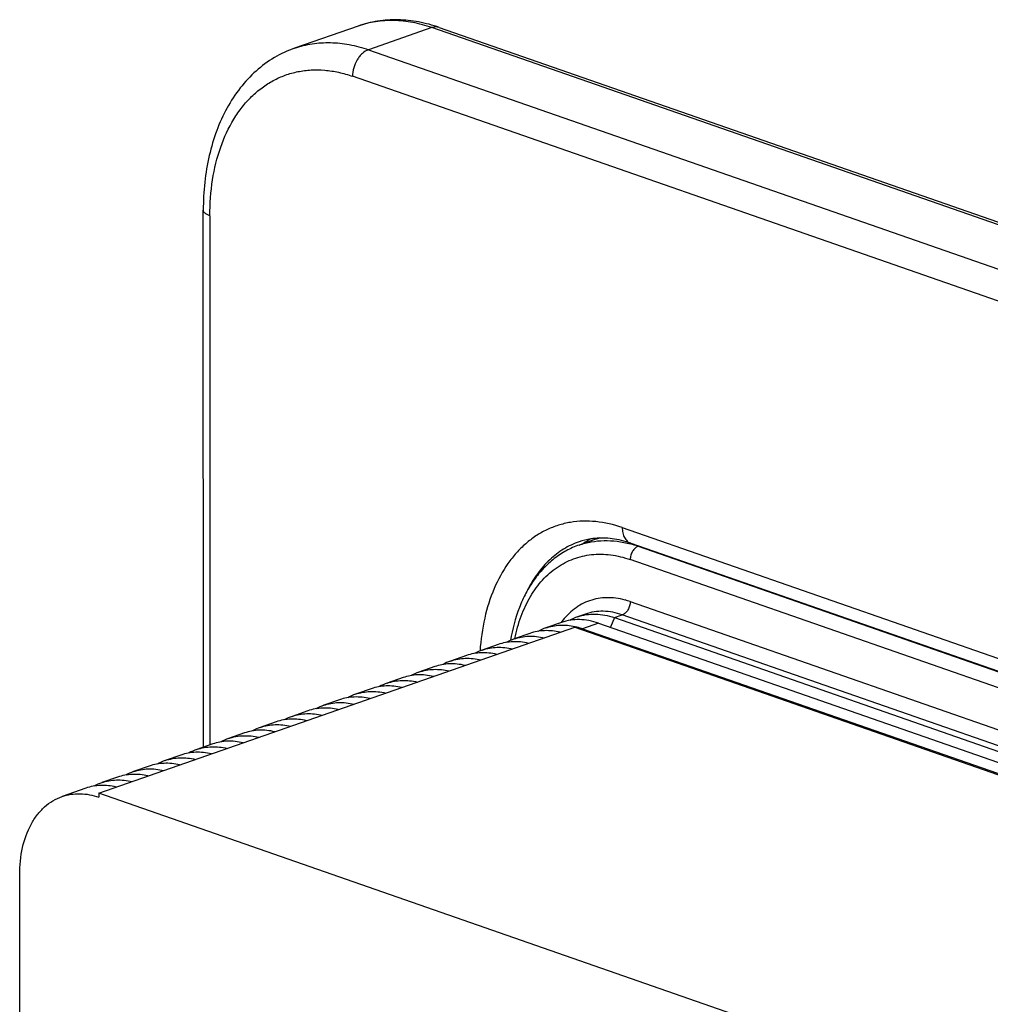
# Model space of a CAD drawing. Header units: millimetres. Extents: x -115 to 574, y -13 to 492.
# Tile 8 of 23: x 322 to 365, y 125 to 169. Entities that reach past the tile are written whole.
import ezdxf

# ---------------------------------------------------------------- set-up
doc = ezdxf.new("R2010")
doc.units = ezdxf.units.MM
doc.header["$LTSCALE"] = 30.734
doc.layers.get('0').update_dxf_attribs({"linetype": 'CONTINUOUS'})

msp = doc.modelspace()

# ---------------------------------------------------------------- linework, layer by layer
at = {"color": 7, "linetype": 'CONTINUOUS'}
for p, q in [((336.741, 168.283), (333.913, 167.297)), ((340.032, 168.214), (337.203, 167.228)), ((417.248, 141.313), (340.032, 168.214)), ((340.361, 168.221), (417.577, 141.32)), ((337.203, 167.228), (414.419, 140.327)), ((413.712, 139.143), (336.496, 166.044)), ((329.843, 136.125), (329.84, 160.072)), ((330.133, 159.825), (330.136, 136.227)), ((348.519, 145.922), (401.693, 127.397)), ((347.304, 145.389), (346.597, 145.142)), ((348.897, 145.224), (402.071, 126.699)), ((349.261, 145.097), (349.231, 145.086)), ((349.231, 145.086), (370.645, 137.622)), ((370.291, 137.03), (348.877, 144.495)), ((348.877, 142.62), (401.91, 124.134)), ((346.878, 142.063), (346.524, 141.94)), ((348.17, 141.905), (347.995, 141.473)), ((348.17, 141.905), (348.523, 142.028)), ((348.17, 141.905), (401.203, 123.419)), ((401.556, 123.542), (348.523, 142.028)), ((325.189, 134.082), (346.402, 141.476)), ((345.817, 141.693), (345.11, 141.447)), ((346.402, 141.476), (399.435, 122.99)), ((346.756, 141.412), (346.735, 141.36)), ((347.463, 141.658), (346.756, 141.412)), ((346.756, 141.412), (399.789, 122.926)), ((347.463, 141.658), (400.496, 123.173)), ((344.403, 141.2), (343.696, 140.954)), ((342.989, 140.707), (342.282, 140.461)), ((341.574, 140.215), (340.867, 139.968)), ((340.16, 139.722), (339.453, 139.475)), ((338.746, 139.229), (338.039, 138.982)), ((337.332, 138.736), (336.625, 138.489)), ((335.918, 138.243), (335.21, 137.996)), ((334.503, 137.75), (333.796, 137.503)), ((333.089, 137.257), (332.382, 137.01)), ((331.675, 136.764), (330.968, 136.517)), ((330.261, 136.271), (329.554, 136.024)), ((328.846, 135.778), (328.139, 135.531)), ((327.432, 135.285), (326.725, 135.039)), ((326.018, 134.792), (325.311, 134.546)), ((324.604, 134.299), (323.543, 133.929)), ((325.189, 134.082), (325.189, 133.894)), ((378.222, 115.596), (325.189, 134.082)), ((321.653, 60.144), (321.653, 130.44))]:
    msp.add_line(p, q, dxfattribs=at)
for centre, radius, start, end in [((348.884, 142.199), 3.672, 118.7548, 124.7893), ((348.555, 141.802), 3.799, 105.8472, 109.2158), ((348.463, 142.066), 3.519, 105.7204, 109.2156), ((347.629, 140.503), 4.855, 70.7447, 74.9935), ((347.763, 139.427), 3.382, 70.7711, 74.8343), ((347.255, 139.846), 2.217, 109.2437, 119.0608), ((345.841, 139.354), 2.217, 109.2437, 119.0608), ((348.423, 139.77), 3.25, 143.5524, 143.7644), ((344.427, 138.861), 2.217, 109.2437, 119.0608), ((343.012, 138.368), 2.217, 109.2437, 119.0608), ((341.598, 137.875), 2.217, 109.2437, 119.0608), ((340.184, 137.382), 2.217, 109.2437, 119.0608), ((338.77, 136.889), 2.217, 109.2437, 119.0608), ((337.355, 136.396), 2.217, 109.2437, 119.0608), ((335.941, 135.903), 2.217, 109.2437, 119.0608), ((334.527, 135.41), 2.217, 109.2437, 119.0608), ((333.113, 134.917), 2.217, 109.2437, 119.0608), ((331.699, 134.424), 2.217, 109.2437, 119.0608), ((330.284, 133.931), 2.217, 109.2437, 119.0608), ((328.87, 133.438), 2.217, 109.2437, 119.0608), ((327.456, 132.945), 2.217, 109.2437, 119.0608), ((326.042, 132.452), 2.217, 109.2437, 119.0608)]:
    msp.add_arc(centre, radius, start, end, dxfattribs=at)
for points, knots in [([(340.361, 168.221), (340.061, 168.325), (339.454, 168.489), (338.527, 168.588), (337.613, 168.529), (337.024, 168.382), (336.741, 168.283)], [0, 0, 0, 0, 0.258161, 0.509403, 0.7559, 1, 1, 1, 1]), ([(340.032, 168.214), (339.753, 168.311), (339.195, 168.463), (338.347, 168.554), (337.522, 168.503), (336.994, 168.371), (336.741, 168.283)], [0, 0, 0, 0, 0.263731, 0.516119, 0.760243, 1, 1, 1, 1]), ([(340.361, 168.221), (340.31, 168.238), (340.197, 168.255), (340.086, 168.233), (340.032, 168.214)], [0, 0, 0, 0, 0.483654, 1, 1, 1, 1]), ([(333.913, 167.297), (333.599, 167.188), (332.987, 166.902), (332.166, 166.297), (331.455, 165.532), (330.868, 164.631), (330.408, 163.614), (330.079, 162.5), (329.882, 161.308), (329.84, 160.488), (329.84, 160.072)], [0, 0, 0, 0, 0.112969, 0.227304, 0.344334, 0.465249, 0.590965, 0.72201, 0.85847, 1, 1, 1, 1]), ([(333.913, 167.297), (334.166, 167.385), (334.694, 167.517), (335.518, 167.569), (336.366, 167.477), (336.925, 167.325), (337.203, 167.228)], [0, 0, 0, 0, 0.239757, 0.483881, 0.736269, 1, 1, 1, 1]), ([(337.203, 167.228), (337.103, 167.193), (336.961, 167.1), (336.805, 166.933), (336.661, 166.726), (336.535, 166.429), (336.496, 166.171), (336.496, 166.044)], [0, 0, 0, 0, 0.21837, 0.3408, 0.469872, 0.737588, 1, 1, 1, 1]), ([(330.133, 159.825), (330.133, 160.361), (330.207, 161.4), (330.56, 162.863), (331.056, 163.943), (331.562, 164.675), (331.982, 165.146), (332.447, 165.544), (332.952, 165.866), (333.491, 166.107), (334.06, 166.265), (334.653, 166.339), (335.262, 166.328), (335.883, 166.232), (336.292, 166.115), (336.496, 166.044)], [0, 0, 0, 0, 0.151403, 0.292718, 0.423103, 0.484488, 0.543613, 0.600886, 0.656831, 0.712063, 0.767248, 0.823056, 0.88011, 0.938949, 1, 1, 1, 1]), ([(330.133, 159.825), (330.091, 159.84), (330.015, 159.871), (329.931, 159.923), (329.884, 159.968), (329.859, 160.002), (329.844, 160.036), (329.84, 160.06), (329.84, 160.072)], [0, 0, 0, 0, 0.334691, 0.607953, 0.722273, 0.823476, 0.91455, 1, 1, 1, 1]), ([(348.519, 145.922), (348.14, 146.054), (347.555, 146.19), (346.774, 146.219), (346.211, 146.165), (345.668, 146.035), (345.149, 145.83), (344.66, 145.554), (344.205, 145.207), (343.788, 144.794), (343.277, 144.148), (342.756, 143.185), (342.343, 141.863), (342.212, 140.914), (342.179, 140.422)], [0, 0, 0, 0, 0.121576, 0.17964, 0.236417, 0.292461, 0.348372, 0.40476, 0.462202, 0.52121, 0.582206, 0.711145, 0.850499, 1, 1, 1, 1]), ([(348.519, 145.922), (348.519, 145.84), (348.534, 145.685), (348.607, 145.475), (348.711, 145.336), (348.813, 145.26), (348.868, 145.234), (348.897, 145.224)], [0, 0, 0, 0, 0.289219, 0.55028, 0.783544, 0.892992, 1, 1, 1, 1]), ([(347.3, 145.44), (347.239, 145.434), (347, 145.404), (346.764, 145.346), (346.594, 145.287)], [0, 0, 0, 0, 0.253608, 1, 1, 1, 1]), ([(346.597, 145.142), (346.774, 145.204), (347.141, 145.3), (347.713, 145.355), (348.301, 145.323), (348.691, 145.245), (348.887, 145.192)], [0, 0, 0, 0, 0.241932, 0.487255, 0.739077, 1, 1, 1, 1]), ([(348.897, 145.224), (348.63, 145.317), (348.102, 145.449), (347.557, 145.465), (347.3, 145.44)], [0, 0, 0, 0, 0.523313, 1, 1, 1, 1]), ([(346.597, 145.142), (346.4, 145.073), (346.013, 144.901), (345.478, 144.549), (344.997, 144.11), (344.573, 143.591), (344.212, 143), (343.811, 142.113), (343.623, 141.388), (343.542, 140.89)], [0, 0, 0, 0, 0.114416, 0.230021, 0.347946, 0.469205, 0.594623, 0.724788, 1, 1, 1, 1]), ([(346.594, 145.287), (346.354, 145.203), (345.887, 144.981), (345.262, 144.499), (344.721, 143.879), (344.432, 143.397), (344.303, 143.14)], [0, 0, 0, 0, 0.236366, 0.47868, 0.732016, 1, 1, 1, 1]), ([(349.231, 145.086), (349.181, 145.069), (349.083, 145.005), (348.971, 144.863), (348.896, 144.687), (348.877, 144.558), (348.877, 144.495)], [0, 0, 0, 0, 0.218525, 0.469506, 0.737411, 1, 1, 1, 1]), ([(343.734, 140.971), (343.803, 141.311), (343.94, 141.807), (344.2, 142.426), (344.493, 142.981), (344.935, 143.59), (345.485, 144.076), (345.968, 144.366), (346.346, 144.534), (346.743, 144.653), (347.295, 144.746), (348.023, 144.734), (348.594, 144.593), (348.877, 144.495)], [0, 0, 0, 0, 0.144943, 0.213866, 0.28042, 0.406791, 0.526037, 0.584002, 0.641398, 0.698718, 0.756459, 0.874862, 1, 1, 1, 1]), ([(348.648, 142.691), (348.513, 142.727), (348.243, 142.782), (347.837, 142.805), (347.442, 142.767), (347.064, 142.668), (346.705, 142.51), (346.372, 142.295), (346.069, 142.024), (345.891, 141.814), (345.808, 141.701)], [0, 0, 0, 0, 0.130507, 0.256429, 0.379075, 0.50001, 0.620943, 0.743585, 0.869502, 1, 1, 1, 1]), ([(348.877, 142.62), (348.877, 142.556), (348.858, 142.428), (348.783, 142.252), (348.671, 142.11), (348.573, 142.046), (348.523, 142.028)], [0, 0, 0, 0, 0.262589, 0.530494, 0.781475, 1, 1, 1, 1]), ([(347.463, 141.658), (347.324, 141.707), (347.044, 141.783), (346.62, 141.829), (346.208, 141.803), (345.944, 141.737), (345.817, 141.693)], [0, 0, 0, 0, 0.26374, 0.516127, 0.760248, 1, 1, 1, 1]), ([(346.524, 141.94), (346.651, 141.984), (346.915, 142.05), (347.327, 142.075), (347.751, 142.029), (348.031, 141.953), (348.17, 141.905)], [0, 0, 0, 0, 0.239752, 0.483873, 0.73626, 1, 1, 1, 1]), ([(348.523, 142.028), (348.384, 142.077), (348.105, 142.153), (347.681, 142.199), (347.268, 142.173), (347.004, 142.107), (346.878, 142.063)], [0, 0, 0, 0, 0.26374, 0.516127, 0.760248, 1, 1, 1, 1]), ([(345.11, 141.447), (345.211, 141.482), (345.419, 141.538), (345.855, 141.59), (346.189, 141.558), (346.408, 141.51)], [0, 0, 0, 0, 0.243464, 0.489768, 1, 1, 1, 1]), ([(346.408, 141.51), (346.437, 141.504), (346.554, 141.477), (346.67, 141.442), (346.756, 141.412)], [0, 0, 0, 0, 0.24644, 1, 1, 1, 1]), ([(343.696, 140.954), (343.801, 140.991), (344.018, 141.048), (344.355, 141.085), (344.703, 141.073), (344.934, 141.032), (345.05, 141.005)], [0, 0, 0, 0, 0.24267, 0.488407, 0.740046, 1, 1, 1, 1]), ([(345.757, 141.251), (345.641, 141.279), (345.41, 141.319), (345.062, 141.331), (344.725, 141.295), (344.508, 141.237), (344.403, 141.2)], [0, 0, 0, 0, 0.259954, 0.511593, 0.75733, 1, 1, 1, 1]), ([(342.282, 140.461), (342.386, 140.498), (342.603, 140.555), (342.941, 140.592), (343.288, 140.58), (343.52, 140.539), (343.635, 140.512)], [0, 0, 0, 0, 0.24267, 0.488407, 0.740046, 1, 1, 1, 1]), ([(344.343, 140.758), (344.227, 140.786), (343.996, 140.826), (343.648, 140.839), (343.31, 140.802), (343.093, 140.744), (342.989, 140.707)], [0, 0, 0, 0, 0.259954, 0.511593, 0.75733, 1, 1, 1, 1]), ([(340.867, 139.968), (340.972, 140.005), (341.189, 140.062), (341.527, 140.099), (341.874, 140.087), (342.106, 140.046), (342.221, 140.019)], [0, 0, 0, 0, 0.24267, 0.488407, 0.740046, 1, 1, 1, 1]), ([(342.928, 140.265), (342.813, 140.293), (342.581, 140.333), (342.234, 140.346), (341.896, 140.309), (341.679, 140.251), (341.574, 140.215)], [0, 0, 0, 0, 0.259954, 0.511593, 0.75733, 1, 1, 1, 1]), ([(341.514, 139.772), (341.398, 139.8), (341.167, 139.84), (340.82, 139.853), (340.482, 139.816), (340.265, 139.758), (340.16, 139.722)], [0, 0, 0, 0, 0.259954, 0.511593, 0.75733, 1, 1, 1, 1]), ([(340.1, 139.279), (339.984, 139.307), (339.753, 139.347), (339.405, 139.36), (339.068, 139.323), (338.851, 139.265), (338.746, 139.229)], [0, 0, 0, 0, 0.259954, 0.511593, 0.75733, 1, 1, 1, 1]), ([(339.453, 139.475), (339.558, 139.512), (339.775, 139.569), (340.113, 139.606), (340.46, 139.594), (340.691, 139.553), (340.807, 139.526)], [0, 0, 0, 0, 0.24267, 0.488407, 0.740046, 1, 1, 1, 1]), ([(338.686, 138.786), (338.57, 138.814), (338.339, 138.854), (337.991, 138.867), (337.654, 138.83), (337.437, 138.772), (337.332, 138.736)], [0, 0, 0, 0, 0.259954, 0.511593, 0.75733, 1, 1, 1, 1]), ([(338.039, 138.982), (338.144, 139.019), (338.361, 139.076), (338.698, 139.113), (339.046, 139.101), (339.277, 139.061), (339.393, 139.033)], [0, 0, 0, 0, 0.24267, 0.488407, 0.740046, 1, 1, 1, 1]), ([(337.271, 138.293), (337.156, 138.321), (336.924, 138.361), (336.577, 138.374), (336.239, 138.337), (336.022, 138.279), (335.918, 138.243)], [0, 0, 0, 0, 0.259954, 0.511593, 0.75733, 1, 1, 1, 1]), ([(336.625, 138.489), (336.73, 138.526), (336.946, 138.583), (337.284, 138.62), (337.632, 138.608), (337.863, 138.568), (337.979, 138.54)], [0, 0, 0, 0, 0.24267, 0.488407, 0.740046, 1, 1, 1, 1]), ([(335.857, 137.801), (335.742, 137.828), (335.51, 137.868), (335.163, 137.881), (334.825, 137.844), (334.608, 137.786), (334.503, 137.75)], [0, 0, 0, 0, 0.259954, 0.511593, 0.75733, 1, 1, 1, 1]), ([(335.21, 137.996), (335.315, 138.033), (335.532, 138.09), (335.87, 138.127), (336.217, 138.115), (336.449, 138.075), (336.564, 138.047)], [0, 0, 0, 0, 0.24267, 0.488407, 0.740046, 1, 1, 1, 1]), ([(333.796, 137.503), (333.901, 137.54), (334.118, 137.597), (334.456, 137.634), (334.803, 137.622), (335.034, 137.582), (335.15, 137.554)], [0, 0, 0, 0, 0.24267, 0.488407, 0.740046, 1, 1, 1, 1]), ([(332.382, 137.01), (332.487, 137.047), (332.704, 137.104), (333.042, 137.141), (333.389, 137.129), (333.62, 137.089), (333.736, 137.061)], [0, 0, 0, 0, 0.24267, 0.488407, 0.740046, 1, 1, 1, 1]), ([(334.443, 137.308), (334.327, 137.335), (334.096, 137.375), (333.749, 137.388), (333.411, 137.351), (333.194, 137.293), (333.089, 137.257)], [0, 0, 0, 0, 0.259954, 0.511593, 0.75733, 1, 1, 1, 1]), ([(330.968, 136.517), (331.073, 136.554), (331.29, 136.611), (331.627, 136.648), (331.975, 136.636), (332.206, 136.596), (332.322, 136.568)], [0, 0, 0, 0, 0.24267, 0.488407, 0.740046, 1, 1, 1, 1]), ([(333.029, 136.815), (332.913, 136.842), (332.682, 136.882), (332.334, 136.895), (331.997, 136.858), (331.78, 136.8), (331.675, 136.764)], [0, 0, 0, 0, 0.259954, 0.511593, 0.75733, 1, 1, 1, 1]), ([(329.554, 136.024), (329.658, 136.061), (329.875, 136.119), (330.213, 136.155), (330.56, 136.143), (330.792, 136.103), (330.908, 136.075)], [0, 0, 0, 0, 0.24267, 0.488407, 0.740046, 1, 1, 1, 1]), ([(331.615, 136.322), (331.499, 136.349), (331.268, 136.39), (330.92, 136.402), (330.582, 136.365), (330.366, 136.307), (330.261, 136.271)], [0, 0, 0, 0, 0.259954, 0.511593, 0.75733, 1, 1, 1, 1]), ([(330.2, 135.829), (330.085, 135.856), (329.853, 135.897), (329.506, 135.909), (329.168, 135.872), (328.951, 135.814), (328.846, 135.778)], [0, 0, 0, 0, 0.259954, 0.511593, 0.75733, 1, 1, 1, 1]), ([(328.786, 135.336), (328.671, 135.363), (328.439, 135.404), (328.092, 135.416), (327.754, 135.379), (327.537, 135.322), (327.432, 135.285)], [0, 0, 0, 0, 0.259954, 0.511593, 0.75733, 1, 1, 1, 1]), ([(328.139, 135.531), (328.244, 135.568), (328.461, 135.626), (328.799, 135.662), (329.146, 135.65), (329.378, 135.61), (329.493, 135.582)], [0, 0, 0, 0, 0.24267, 0.488407, 0.740046, 1, 1, 1, 1]), ([(327.372, 134.843), (327.256, 134.87), (327.025, 134.911), (326.678, 134.923), (326.34, 134.886), (326.123, 134.829), (326.018, 134.792)], [0, 0, 0, 0, 0.259954, 0.511593, 0.75733, 1, 1, 1, 1]), ([(326.725, 135.039), (326.83, 135.075), (327.047, 135.133), (327.385, 135.17), (327.732, 135.157), (327.963, 135.117), (328.079, 135.089)], [0, 0, 0, 0, 0.24267, 0.488407, 0.740046, 1, 1, 1, 1]), ([(325.958, 134.35), (325.842, 134.377), (325.611, 134.418), (325.263, 134.43), (324.926, 134.393), (324.709, 134.336), (324.604, 134.299)], [0, 0, 0, 0, 0.259954, 0.511593, 0.75733, 1, 1, 1, 1]), ([(325.311, 134.546), (325.416, 134.582), (325.633, 134.64), (325.97, 134.677), (326.318, 134.664), (326.549, 134.624), (326.665, 134.596)], [0, 0, 0, 0, 0.24267, 0.488407, 0.740046, 1, 1, 1, 1]), ([(321.653, 130.44), (321.653, 130.847), (321.728, 131.623), (322.044, 132.524), (322.421, 133.112), (322.749, 133.47), (323.124, 133.75), (323.401, 133.88), (323.543, 133.929)], [0, 0, 0, 0, 0.288979, 0.549817, 0.66983, 0.783732, 0.893085, 1, 1, 1, 1]), ([(323.543, 133.929), (323.67, 133.973), (323.934, 134.039), (324.346, 134.065), (324.77, 134.019), (325.05, 133.943), (325.189, 133.894)], [0, 0, 0, 0, 0.239752, 0.483873, 0.73626, 1, 1, 1, 1])]:
    msp.add_open_spline(points, degree=3, knots=knots, dxfattribs=at)

doc.saveas('drawing.dxf')
